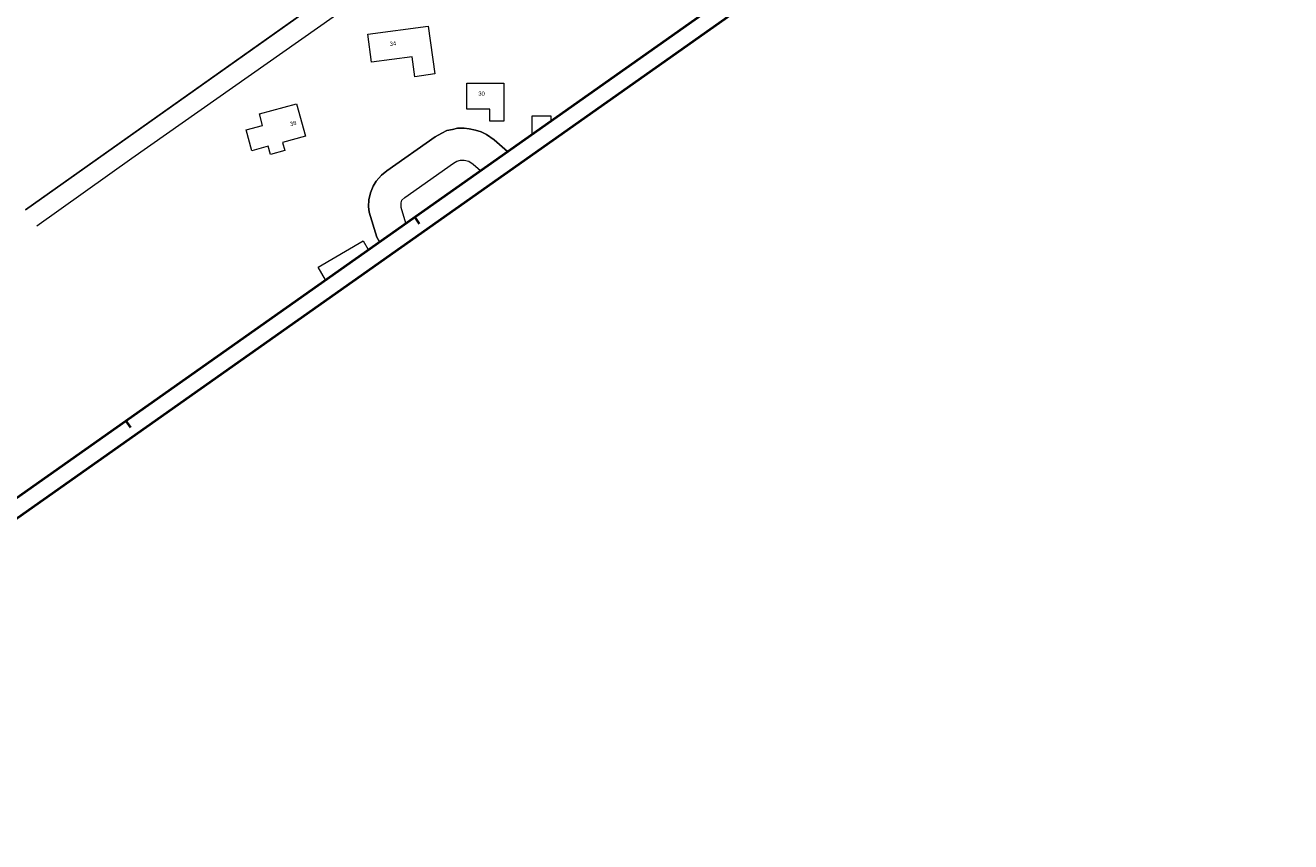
# Model space of a CAD drawing. Header units: metres. Extents: x 149090 to 149776, y 485756 to 486362.
# Tile 4 of 82: x 149400 to 149776, y 485756 to 485999. Entities that reach past the tile are written whole.
import ezdxf

# ---------------------------------------------------------------- set-up
doc = ezdxf.new("R2010")
doc.units = ezdxf.units.M
doc.header["$MEASUREMENT"] = 0
for name, color, linetype, lineweight in [('TOP-L-topo objecten vlak', 7, 'Continuous', 0), ('TOP-T-topo huisnummering naamgeving', 7, 'Continuous', 0), ('WVB-alg-onderhoek', 7, 'Continuous', 30), ('WVB-raster-20%', 254, 'Continuous', 30)]:
    doc.layers.add(name, color=color, linetype=linetype, lineweight=lineweight)
doc.styles.add('Style-INTL_ISO', font='INTL_ISO.shx')

msp = doc.modelspace()

# ---------------------------------------------------------------- linework, layer by layer
at = {"layer": 'TOP-L-topo objecten vlak', "color": 7, "linetype": 'Continuous', "lineweight": 0}
for p, q in [((149399.64, 485943.83), (149594.76, 486082.07)), ((149500, 485934.67), (149501.54, 485932.05))]:
    msp.add_line(p, q, dxfattribs=at)
at = {"layer": 'TOP-L-topo objecten vlak', "color": 7, "linetype": 'Continuous', "lineweight": 0, "flags": 128}
for points in [[(149370.32, 485928.07), (149318.42, 486000), (149305.08, 486018.49), (149536.85, 486182.07), (149594.76, 486082.07), (149399.64, 485943.83)], [(149603.2, 486080.89), (149556.57, 486047.16), (149431.29, 485959.08), (149403.02, 485939.04)], [(149515.33, 485983.4), (149514.52, 485989.35), (149502.53, 485987.71), (149501.39, 485996.02), (149519.33, 485998.46), (149521.27, 485984.21), (149515.33, 485983.4)], [(149537.6, 485973.75), (149530.85, 485973.75), (149530.85, 485981.45), (149541.85, 485981.45), (149541.85, 485970.15), (149537.6, 485970.15), (149537.6, 485973.75)], [(149466.95, 485961.42), (149465.27, 485967.64), (149470.1, 485968.95), (149469.19, 485972.32), (149480.24, 485975.31), (149482.83, 485965.71), (149476.07, 485963.88), (149476.72, 485961.47), (149472.43, 485960.31), (149471.78, 485962.72), (149466.95, 485961.42)], [(149550.27, 485966.42), (149550.27, 485971.8), (149555.77, 485971.8), (149555.77, 485970.29)], [(149504.84, 485934.38), (149504.06, 485935.71), (149501.79, 485943.12), (149501.58, 485944.82), (149501.65, 485946.85), (149502.18, 485948.87), (149502.93, 485950.9), (149503.9, 485952.4), (149505.48, 485954.13), (149507.08, 485955.46), (149521.37, 485965.51), (149523.41, 485966.66), (149524.83, 485967.41), (149526.56, 485967.71), (149528.06, 485968.09), (149530.01, 485968.09), (149531.51, 485967.94), (149533.39, 485967.56), (149535.11, 485967.04), (149536.69, 485966.21), (149538.93, 485964.63), (149542.88, 485961.21)], [(149542.88, 485961.21), (149538.93, 485964.63), (149536.69, 485966.21), (149535.11, 485967.04), (149533.39, 485967.56), (149531.51, 485967.94), (149530.01, 485968.09), (149528.06, 485968.09), (149526.56, 485967.71), (149524.83, 485967.41), (149523.41, 485966.66), (149521.37, 485965.51), (149507.08, 485955.46), (149505.48, 485954.13), (149503.9, 485952.4), (149502.93, 485950.9), (149502.18, 485948.87), (149501.65, 485946.85), (149501.58, 485944.82), (149501.79, 485943.12), (149504.06, 485935.71), (149504.84, 485934.38)], [(149512.71, 485939.93), (149511.3, 485944.5), (149511.26, 485945.95), (149511.48, 485946.7), (149512.35, 485947.56), (149526.84, 485957.74), (149527.83, 485958.26), (149528.96, 485958.56), (149530.01, 485958.63), (149531.36, 485958.33), (149532.71, 485957.46), (149534.88, 485955.57)], [(149488.79, 485923.06), (149486.59, 485926.81), (149500, 485934.67)]]:
    msp.add_lwpolyline(points, dxfattribs=at)
at = {"layer": 'WVB-alg-onderhoek', "lineweight": 40, "ltscale": 500}
for p, q in [((149260.76, 485756.15), (149775.62, 486119.21)), ((149516.75, 485939.72), (149515.31, 485941.76)), ((149430.94, 485879.21), (149429.5, 485881.25))]:
    msp.add_line(p, q, dxfattribs=at)
msp.add_3dface([(149266.05, 485765.99), (149768.66, 486120.42), (149603.26, 486354.96), (149100.65, 486000.54)], dxfattribs=at)
at = {"layer": 'WVB-raster-20%', "extrusion": (0, 0, -1)}
msp.add_solid([(-149169.26, 485928.81), (-149170.99, 485926.36), (-149525.42, 486179.97), (-149527.15, 486177.51)], dxfattribs=at)

# ---------------------------------------------------------------- texts
at = {"layer": 'TOP-T-topo huisnummering naamgeving', "color": 7, "linetype": 'Continuous', "lineweight": 0, "style": 'Style-INTL_ISO'}
for s, rotation, p in [('34', 7.8, (149507.98, 485992.49)), ('38', 15.1, (149478.41, 485968.66))]:
    msp.add_text(s, height=1.25, rotation=rotation, dxfattribs=at).set_placement(p)
msp.add_text('30', height=1.25, dxfattribs=at).set_placement((149534.23, 485977.75))

doc.saveas('drawing.dxf')
